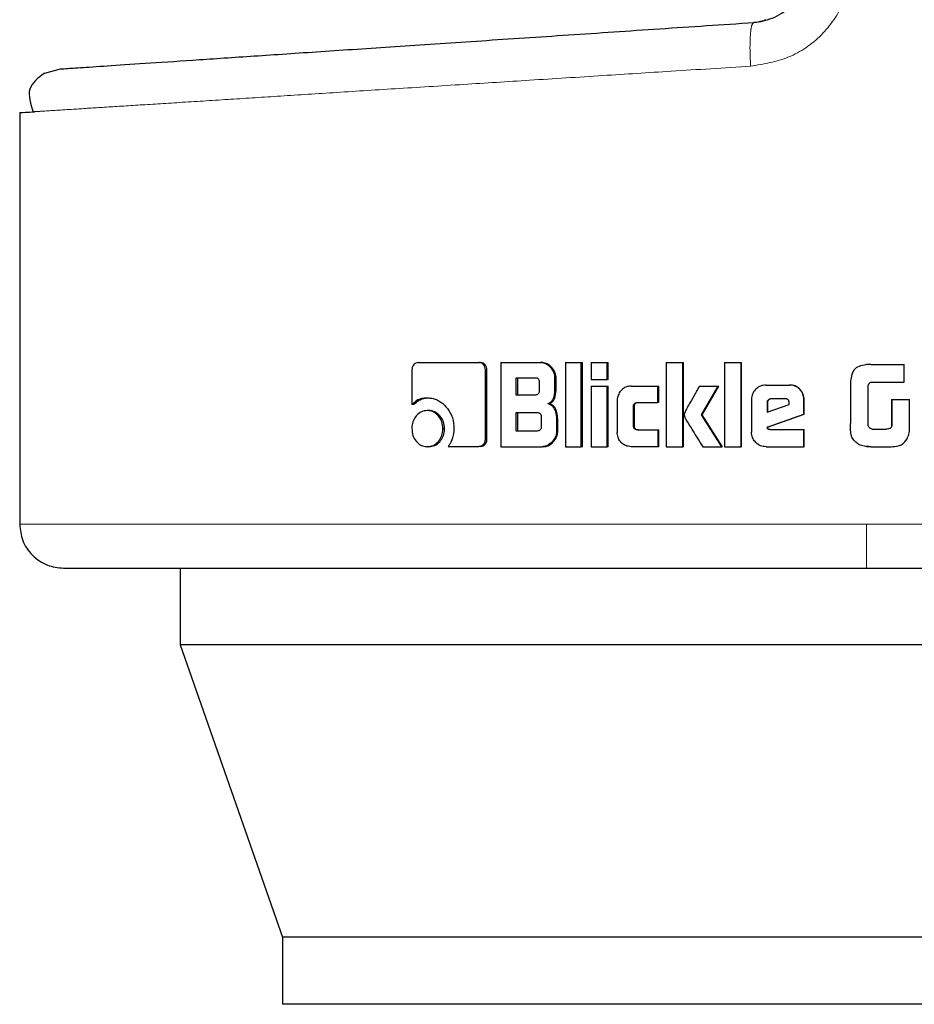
# Model space of a CAD drawing. Header units: millimetres. Extents: x 20 to 263, y 82 to 179.
# Tile 44 of 76: x 166.73 to 167.8, y 81.79 to 82.96. Entities that reach past the tile are written whole.
import ezdxf

# ---------------------------------------------------------------- set-up
doc = ezdxf.new("R2010")
doc.units = ezdxf.units.MM
doc.linetypes.add('PHANTOM', pattern=[12.7, 6.35, -1.27, 1.27, -1.27, 1.27, -1.27])

msp = doc.modelspace()

# ---------------------------------------------------------------- linework, layer by layer
at = {"color": 7, "linetype": 'Continuous', "lineweight": 25}
for p, q in [((166.7634, 82.9006), (166.7822, 82.9055)), ((166.7337, 82.8536), (166.7337, 82.3644)), ((167.2071, 82.5566), (167.2793, 82.5566)), ((167.2793, 82.5566), (167.2812, 82.5566)), ((167.3053, 82.5566), (167.3053, 82.4566)), ((167.3053, 82.5566), (167.3525, 82.5566)), ((167.3525, 82.5566), (167.354, 82.5566)), ((167.3822, 82.5566), (167.3822, 82.4566)), ((167.3822, 82.5566), (167.401, 82.5566)), ((167.401, 82.4566), (167.401, 82.5566)), ((167.401, 82.5566), (167.4023, 82.5566)), ((167.4023, 82.4566), (167.4023, 82.5566)), ((167.4128, 82.5566), (167.4128, 82.5366)), ((167.4128, 82.5566), (167.4318, 82.5566)), ((167.4318, 82.5366), (167.4318, 82.5566)), ((167.4318, 82.5566), (167.433, 82.5566)), ((167.433, 82.5366), (167.433, 82.5566)), ((167.502, 82.5566), (167.502, 82.4566)), ((167.502, 82.5566), (167.5215, 82.5566)), ((167.5215, 82.4566), (167.5215, 82.5566)), ((167.5215, 82.5566), (167.5224, 82.5566)), ((167.5224, 82.4566), (167.5224, 82.5566)), ((167.5711, 82.5566), (167.5711, 82.4566)), ((167.5711, 82.5566), (167.5909, 82.5566)), ((167.5909, 82.4566), (167.5909, 82.5566)), ((167.5909, 82.5566), (167.5915, 82.5566)), ((167.5915, 82.4566), (167.5915, 82.5566)), ((167.1998, 82.5481), (167.1998, 82.5068)), ((167.287, 82.4654), (167.287, 82.5481)), ((167.2888, 82.5481), (167.287, 82.5481)), ((167.2888, 82.4654), (167.2888, 82.5481)), ((167.74, 82.5541), (167.7378, 82.5536)), ((167.745, 82.5543), (167.74, 82.5541)), ((167.745, 82.5543), (167.7847, 82.5543)), ((167.745, 82.5543), (167.745, 82.5543)), ((167.7847, 82.5333), (167.7847, 82.5543)), ((167.3466, 82.5382), (167.3233, 82.5382)), ((167.3233, 82.5382), (167.3233, 82.5184)), ((167.325, 82.5382), (167.325, 82.5184)), ((167.3513, 82.5234), (167.3513, 82.5332)), ((167.3697, 82.5261), (167.3697, 82.5381)), ((167.3712, 82.5381), (167.3697, 82.5381)), ((167.3712, 82.5261), (167.3712, 82.5381)), ((167.4128, 82.5366), (167.4318, 82.5366)), ((167.433, 82.5366), (167.4318, 82.5366)), ((167.7458, 82.5333), (167.7847, 82.5333)), ((167.3712, 82.5261), (167.3697, 82.5261)), ((167.4128, 82.5286), (167.4318, 82.5286)), ((167.4128, 82.5286), (167.4128, 82.4566)), ((167.4318, 82.4566), (167.4318, 82.5286)), ((167.4318, 82.5286), (167.433, 82.5286)), ((167.433, 82.4566), (167.433, 82.5286)), ((167.4601, 82.5287), (167.492, 82.5287)), ((167.492, 82.5091), (167.492, 82.5287)), ((167.492, 82.5287), (167.493, 82.5287)), ((167.493, 82.5091), (167.493, 82.5287)), ((167.5414, 82.5286), (167.5636, 82.5286)), ((167.5437, 82.4944), (167.5636, 82.5286)), ((167.5445, 82.4944), (167.5643, 82.5286)), ((167.5636, 82.5286), (167.5643, 82.5286)), ((167.6205, 82.5299), (167.6482, 82.5299)), ((167.6482, 82.5299), (167.6486, 82.5299)), ((167.7209, 82.5301), (167.7209, 82.4842)), ((167.7419, 82.4817), (167.7419, 82.5292)), ((167.218, 82.5146), (167.2201, 82.5146)), ((167.3233, 82.5184), (167.3466, 82.5184)), ((167.4437, 82.5117), (167.4437, 82.4736)), ((167.4678, 82.5091), (167.492, 82.5091)), ((167.493, 82.5091), (167.492, 82.5091)), ((167.6033, 82.5126), (167.6033, 82.4739)), ((167.6217, 82.5087), (167.6217, 82.4978)), ((167.6217, 82.5087), (167.6221, 82.5087)), ((167.6221, 82.5087), (167.6221, 82.4978)), ((167.643, 82.5136), (167.6268, 82.5136)), ((167.6655, 82.4951), (167.6655, 82.5126)), ((167.6658, 82.5126), (167.6655, 82.5126)), ((167.6658, 82.4951), (167.6658, 82.5126)), ((167.7697, 82.5127), (167.7697, 82.482)), ((167.7697, 82.5127), (167.7699, 82.5127)), ((167.7699, 82.5127), (167.7699, 82.482)), ((167.7699, 82.5127), (167.791, 82.5127)), ((167.791, 82.4814), (167.791, 82.5127)), ((167.202, 82.5068), (167.1998, 82.5068)), ((167.22, 82.4995), (167.2179, 82.4995)), ((167.3614, 82.5078), (167.3629, 82.5078)), ((167.4629, 82.4817), (167.4629, 82.5042)), ((167.464, 82.5042), (167.4629, 82.5042)), ((167.464, 82.4817), (167.464, 82.5042)), ((167.6217, 82.4978), (167.6481, 82.5067)), ((167.6481, 82.5067), (167.6481, 82.5085)), ((167.349, 82.4968), (167.3233, 82.4968)), ((167.3233, 82.4968), (167.3233, 82.4756)), ((167.325, 82.4968), (167.325, 82.4756)), ((167.3536, 82.4806), (167.3536, 82.4918)), ((167.3716, 82.4893), (167.3716, 82.4751)), ((167.373, 82.4893), (167.3716, 82.4893)), ((167.373, 82.4751), (167.373, 82.4893)), ((167.568, 82.4566), (167.5437, 82.4944)), ((167.5445, 82.4944), (167.5437, 82.4944)), ((167.5687, 82.4566), (167.5445, 82.4944)), ((167.6219, 82.4798), (167.6655, 82.4951)), ((167.6224, 82.4798), (167.6658, 82.4951)), ((167.6658, 82.4951), (167.6655, 82.4951)), ((167.2365, 82.4781), (167.2385, 82.4781)), ((167.3233, 82.4756), (167.349, 82.4756)), ((167.373, 82.4751), (167.3716, 82.4751)), ((167.464, 82.4817), (167.4629, 82.4817)), ((167.4678, 82.4767), (167.492, 82.4767)), ((167.492, 82.4767), (167.492, 82.4566)), ((167.492, 82.4767), (167.493, 82.4767)), ((167.493, 82.4566), (167.493, 82.4767)), ((167.6224, 82.4798), (167.6219, 82.4798)), ((167.6251, 82.477), (167.6655, 82.477)), ((167.6655, 82.4566), (167.6655, 82.477)), ((167.6655, 82.477), (167.6658, 82.477)), ((167.6658, 82.4566), (167.6658, 82.477)), ((167.7464, 82.4776), (167.7632, 82.4776)), ((167.7697, 82.482), (167.7699, 82.482)), ((167.2888, 82.4654), (167.287, 82.4654)), ((167.22, 82.4566), (167.2179, 82.4566)), ((167.2428, 82.4569), (167.2793, 82.4569)), ((167.2812, 82.4569), (167.2793, 82.4569)), ((167.3053, 82.4566), (167.3543, 82.4566)), ((167.3559, 82.4566), (167.3543, 82.4566)), ((167.3822, 82.4566), (167.401, 82.4566)), ((167.4023, 82.4566), (167.401, 82.4566)), ((167.4128, 82.4566), (167.4318, 82.4566)), ((167.433, 82.4566), (167.4318, 82.4566)), ((167.492, 82.4566), (167.4601, 82.4566)), ((167.493, 82.4566), (167.492, 82.4566)), ((167.502, 82.4566), (167.5215, 82.4566)), ((167.5224, 82.4566), (167.5215, 82.4566)), ((167.5453, 82.4566), (167.568, 82.4566)), ((167.5687, 82.4566), (167.568, 82.4566)), ((167.5711, 82.4566), (167.5909, 82.4566)), ((167.5915, 82.4566), (167.5909, 82.4566)), ((167.6205, 82.4566), (167.6655, 82.4566)), ((167.6658, 82.4566), (167.6655, 82.4566)), ((167.7364, 82.4573), (167.7364, 82.4573)), ((167.7389, 82.4571), (167.74, 82.4568)), ((167.74, 82.4568), (167.745, 82.4566)), ((167.7451, 82.4566), (167.745, 82.4566)), ((167.7451, 82.4566), (167.7693, 82.4566)), ((166.9245, 82.3123), (166.9245, 82.221)), ((166.9245, 82.221), (167.046, 81.874)), ((168.4606, 82.221), (166.9245, 82.221)), ((167.046, 81.874), (167.046, 81.794)), ((168.3196, 81.874), (167.046, 81.874)), ((168.3196, 81.794), (167.046, 81.794))]:
    msp.add_line(p, q, dxfattribs=at)
at = {"color": 8, "linetype": 'PHANTOM', "lineweight": 18}
for p, q in [((167.74, 82.3644), (166.7337, 82.3644)), ((168.4538, 82.3644), (167.74, 82.3644))]:
    msp.add_line(p, q, dxfattribs=at)
for points, knots in [([(167.6022, 82.9088), (167.6176, 82.9113), (167.6484, 82.9164), (167.688, 82.9438), (167.7105, 82.9765), (167.7203, 83.0064), (167.7212, 83.0221), (167.7217, 83.03)], [0, 0, 0, 0, 0.249863, 0.499504, 0.748845, 0.873756, 1, 1, 1, 1]), ([(167.6022, 82.9088), (167.6018, 82.9156), (167.6012, 82.9291), (167.6017, 82.9462), (167.6032, 82.9582), (167.605, 82.9599), (167.6058, 82.9607)], [0, 0, 0, 0, 0.249992, 0.499989, 0.749986, 1, 1, 1, 1]), ([(166.7511, 82.8547), (166.7544, 82.8549), (166.7642, 82.8555), (166.7924, 82.8573), (166.8309, 82.8598), (166.8731, 82.8624), (166.9229, 82.8656), (166.9786, 82.8691), (167.0397, 82.873), (167.106, 82.8773), (167.18, 82.882), (167.2583, 82.8869), (167.3409, 82.8922), (167.4235, 82.8974), (167.5113, 82.903), (167.5706, 82.9068), (167.6022, 82.9088)], [0, 0, 0, 0, 0.04866, 0.144301, 0.213642, 0.284262, 0.356164, 0.429348, 0.496642, 0.566615, 0.639265, 0.714593, 0.783455, 0.857281, 0.924024, 1, 1, 1, 1]), ([(167.74, 82.3123), (167.74, 82.3133), (167.74, 82.3152), (167.74, 82.3292), (167.74, 82.3468), (167.74, 82.3587), (167.74, 82.3644)], [0, 0, 0, 0, 0.27027, 0.562426, 0.789736, 1, 1, 1, 1])]:
    msp.add_open_spline(points, degree=3, knots=knots, dxfattribs=at)
at = {"color": 7, "linetype": 'Continuous', "lineweight": 25}
for points, knots in [([(167.6058, 82.9607), (167.6144, 82.9622), (167.6314, 82.9652), (167.6529, 82.9814), (167.6677, 83.0038), (167.6696, 83.0212), (167.6706, 83.03)], [0, 0, 0, 0, 0.252066, 0.501717, 0.75058, 1, 1, 1, 1]), ([(166.7822, 82.9055), (166.7836, 82.9056), (166.7862, 82.9058), (166.8073, 82.9072), (166.8407, 82.9094), (166.8871, 82.9125), (166.9456, 82.9165), (167.0153, 82.9211), (167.0953, 82.9265), (167.1845, 82.9325), (167.2815, 82.939), (167.3851, 82.9459), (167.4935, 82.9532), (167.5684, 82.9582), (167.6058, 82.9607)], [0, 0, 0, 0, 0.083258, 0.166487, 0.249769, 0.333057, 0.416329, 0.499665, 0.583013, 0.666352, 0.749752, 0.833164, 0.916555, 1, 1, 1, 1]), ([(167.62, 82.9637), (167.619, 82.9632), (167.6145, 82.9612), (167.6096, 82.9609), (167.6058, 82.9607)], [0, 0, 0, 0, 0.226441, 1, 1, 1, 1]), ([(166.7634, 82.9006), (166.7557, 82.8949), (166.7402, 82.8835), (166.7466, 82.8643), (166.7498, 82.8546)], [0, 0, 0, 0, 0.4962038, 1, 1, 1, 1]), ([(166.7337, 82.8536), (166.7345, 82.8536), (166.7356, 82.8537), (166.7473, 82.8544), (166.7511, 82.8547)], [0, 0, 0, 0, 0.6706564, 1, 1, 1, 1]), ([(167.2071, 82.5566), (167.2062, 82.5565), (167.2043, 82.5563), (167.2021, 82.5545), (167.2005, 82.5522), (167.1999, 82.5499), (167.1999, 82.5485), (167.1998, 82.5481)], [0, 0, 0, 0, 0.237713, 0.478376, 0.691238, 0.914863, 1, 1, 1, 1]), ([(167.287, 82.5481), (167.2869, 82.5492), (167.2867, 82.5513), (167.2852, 82.5538), (167.2832, 82.5557), (167.2812, 82.5565), (167.2799, 82.5566), (167.2793, 82.5566)], [0, 0, 0, 0, 0.23193, 0.46679, 0.674268, 0.866933, 1, 1, 1, 1]), ([(167.2888, 82.5481), (167.2887, 82.5492), (167.2885, 82.5514), (167.2868, 82.5541), (167.2846, 82.556), (167.2826, 82.5565), (167.2814, 82.5566), (167.2812, 82.5566)], [0, 0, 0, 0, 0.245258, 0.493012, 0.705654, 0.933908, 1, 1, 1, 1]), ([(167.3697, 82.5381), (167.3695, 82.5402), (167.3691, 82.5442), (167.3656, 82.5499), (167.361, 82.5544), (167.356, 82.5564), (167.3534, 82.5566), (167.3525, 82.5566)], [0, 0, 0, 0, 0.211259, 0.417878, 0.697734, 0.899716, 1, 1, 1, 1]), ([(167.3712, 82.5381), (167.3709, 82.5402), (167.3705, 82.5442), (167.367, 82.5499), (167.3624, 82.5544), (167.3575, 82.5564), (167.3549, 82.5566), (167.354, 82.5566)], [0, 0, 0, 0, 0.212444, 0.420076, 0.699908, 0.900814, 1, 1, 1, 1]), ([(167.745, 82.5543), (167.7423, 82.5542), (167.7369, 82.554), (167.73, 82.5521), (167.7253, 82.5485), (167.7224, 82.5433), (167.721, 82.537), (167.7209, 82.5322), (167.7209, 82.5301)], [0, 0, 0, 0, 0.202685, 0.407292, 0.523082, 0.638638, 0.845685, 1, 1, 1, 1]), ([(167.7378, 82.5538), (167.7377, 82.5538), (167.7377, 82.5538), (167.7377, 82.5538), (167.7377, 82.5538)], [0, 0, 0, 0, 0.5000021, 1, 1, 1, 1]), ([(167.3513, 82.5332), (167.3513, 82.5341), (167.3512, 82.5353), (167.3503, 82.5368), (167.3493, 82.5377), (167.348, 82.5381), (167.3471, 82.5382), (167.3466, 82.5382)], [0, 0, 0, 0, 0.31449, 0.468378, 0.62296, 0.839522, 1, 1, 1, 1]), ([(167.7419, 82.5292), (167.7421, 82.5299), (167.7423, 82.531), (167.7433, 82.5322), (167.7444, 82.533), (167.7453, 82.5332), (167.7458, 82.5333)], [0, 0, 0, 0, 0.336465, 0.550691, 0.765738, 1, 1, 1, 1]), ([(167.3466, 82.5184), (167.3473, 82.5185), (167.3484, 82.5185), (167.3498, 82.5193), (167.3507, 82.5203), (167.3512, 82.5218), (167.3513, 82.5229), (167.3513, 82.5234)], [0, 0, 0, 0, 0.27241, 0.436059, 0.60129, 0.792471, 1, 1, 1, 1]), ([(167.3614, 82.5078), (167.3626, 82.5084), (167.3647, 82.5093), (167.3673, 82.5124), (167.3693, 82.518), (167.3695, 82.5228), (167.3697, 82.5261)], [0, 0, 0, 0, 0.186627, 0.343339, 0.548868, 1, 1, 1, 1]), ([(167.3629, 82.5078), (167.3641, 82.5084), (167.3662, 82.5093), (167.3688, 82.5124), (167.3707, 82.518), (167.371, 82.5228), (167.3712, 82.5261)], [0, 0, 0, 0, 0.184819, 0.341597, 0.546578, 1, 1, 1, 1]), ([(167.4601, 82.5287), (167.458, 82.5285), (167.4537, 82.528), (167.4486, 82.5242), (167.4451, 82.5193), (167.4438, 82.5149), (167.4437, 82.5123), (167.4437, 82.5117)], [0, 0, 0, 0, 0.246084, 0.494041, 0.70646, 0.932693, 1, 1, 1, 1]), ([(167.5414, 82.5286), (167.5401, 82.5263), (167.5387, 82.5238), (167.5371, 82.521), (167.5368, 82.5205), (167.5364, 82.5197), (167.5361, 82.5191), (167.5357, 82.5186), (167.5355, 82.5181), (167.5351, 82.5175), (167.5348, 82.517), (167.5345, 82.5164), (167.5342, 82.5159), (167.534, 82.5155), (167.5337, 82.5151), (167.5335, 82.5146), (167.5332, 82.5141), (167.5326, 82.513), (167.5307, 82.5098), (167.5284, 82.5058), (167.5261, 82.5017), (167.525, 82.4996), (167.5245, 82.4986), (167.5242, 82.498), (167.5239, 82.4973), (167.5235, 82.4962), (167.5233, 82.4951), (167.5233, 82.4944)], [0, 0, 0, 0, 0.2068765, 0.2198073, 0.2456532, 0.2585841, 0.2844361, 0.2973574, 0.3102883, 0.3232096, 0.3491185, 0.362046, 0.3749735, 0.3878916, 0.4008158, 0.41374, 0.4266642, 0.4524998, 0.5042676, 0.7110946, 0.8145511, 0.8662526, 0.8920848, 0.9050198, 0.917991, 0.9438487, 1, 1, 1, 1]), ([(167.6205, 82.5299), (167.6183, 82.5297), (167.6139, 82.5293), (167.6085, 82.5255), (167.6047, 82.5206), (167.6034, 82.516), (167.6033, 82.5133), (167.6033, 82.5126)], [0, 0, 0, 0, 0.242793, 0.487223, 0.70155, 0.919939, 1, 1, 1, 1]), ([(167.6655, 82.5126), (167.6653, 82.5148), (167.6648, 82.5193), (167.6611, 82.5246), (167.6562, 82.5284), (167.6516, 82.5298), (167.6489, 82.5299), (167.6482, 82.5299)], [0, 0, 0, 0, 0.242793, 0.486972, 0.70085, 0.920474, 1, 1, 1, 1]), ([(167.6658, 82.5126), (167.6656, 82.5148), (167.6651, 82.5193), (167.6613, 82.5247), (167.6564, 82.5285), (167.6519, 82.5298), (167.6492, 82.5299), (167.6486, 82.5299)], [0, 0, 0, 0, 0.244563, 0.490549, 0.705416, 0.924221, 1, 1, 1, 1]), ([(167.218, 82.5146), (167.2157, 82.5144), (167.2104, 82.5141), (167.2042, 82.511), (167.2009, 82.5078), (167.1998, 82.5068)], [0, 0, 0, 0, 0.350398, 0.792525, 1, 1, 1, 1]), ([(167.202, 82.5068), (167.2038, 82.5085), (167.2079, 82.5122), (167.2144, 82.5144), (167.2187, 82.5146), (167.2201, 82.5146)], [0, 0, 0, 0, 0.348325, 0.793298, 1, 1, 1, 1]), ([(167.218, 82.5146), (167.2203, 82.5145), (167.226, 82.5141), (167.2345, 82.51), (167.2425, 82.5021), (167.2487, 82.4913), (167.2493, 82.4825), (167.2497, 82.4782)], [0, 0, 0, 0, 0.141687, 0.34421, 0.545932, 0.77519, 1, 1, 1, 1]), ([(167.4629, 82.5042), (167.463, 82.5048), (167.463, 82.506), (167.4637, 82.5074), (167.4647, 82.5084), (167.4661, 82.5091), (167.4672, 82.5091), (167.4678, 82.5091)], [0, 0, 0, 0, 0.249343, 0.412092, 0.576485, 0.763963, 1, 1, 1, 1]), ([(167.464, 82.5042), (167.4641, 82.5049), (167.4641, 82.5061), (167.4648, 82.5075), (167.4659, 82.5085), (167.4673, 82.5091), (167.4684, 82.5091), (167.4689, 82.5091)], [0, 0, 0, 0, 0.266513, 0.428017, 0.591072, 0.784561, 1, 1, 1, 1]), ([(167.6268, 82.5136), (167.6261, 82.5136), (167.6247, 82.5134), (167.623, 82.5122), (167.6219, 82.5107), (167.6217, 82.5094), (167.6217, 82.5087), (167.6217, 82.5087)], [0, 0, 0, 0, 0.2722873, 0.5194613, 0.7554469, 0.9650612, 1, 1, 1, 1]), ([(167.6273, 82.5136), (167.6266, 82.5136), (167.6252, 82.5134), (167.6236, 82.5123), (167.6225, 82.5108), (167.6222, 82.5095), (167.6221, 82.5088), (167.6221, 82.5087)], [0, 0, 0, 0, 0.25741, 0.505401, 0.738766, 0.950706, 1, 1, 1, 1]), ([(167.6481, 82.5085), (167.648, 82.5093), (167.6479, 82.5105), (167.6472, 82.512), (167.6462, 82.5129), (167.6448, 82.5135), (167.6437, 82.5136), (167.643, 82.5136)], [0, 0, 0, 0, 0.273276, 0.436343, 0.600605, 0.749234, 1, 1, 1, 1]), ([(167.2179, 82.4995), (167.2156, 82.4993), (167.2108, 82.4987), (167.2052, 82.4941), (167.2012, 82.488), (167.1997, 82.4823), (167.1997, 82.4789), (167.1996, 82.4781)], [0, 0, 0, 0, 0.24291, 0.488096, 0.698129, 0.921097, 1, 1, 1, 1]), ([(167.2365, 82.4781), (167.2363, 82.4808), (167.2358, 82.4863), (167.2317, 82.493), (167.2264, 82.4977), (167.2215, 82.4994), (167.2187, 82.4995), (167.2179, 82.4995)], [0, 0, 0, 0, 0.2430345, 0.4880312, 0.6999432, 0.9230061, 1, 1, 1, 1]), ([(167.2385, 82.4781), (167.2383, 82.4808), (167.2378, 82.4863), (167.2338, 82.4929), (167.2286, 82.4976), (167.2237, 82.4994), (167.2208, 82.4995), (167.22, 82.4995)], [0, 0, 0, 0, 0.241013, 0.484025, 0.695779, 0.919682, 1, 1, 1, 1]), ([(167.3614, 82.5078), (167.3626, 82.5074), (167.3652, 82.5065), (167.3684, 82.5031), (167.3709, 82.4972), (167.3713, 82.4923), (167.3716, 82.4893)], [0, 0, 0, 0, 0.175807, 0.369316, 0.612771, 1, 1, 1, 1]), ([(167.373, 82.4893), (167.3728, 82.492), (167.3725, 82.4967), (167.3703, 82.5023), (167.3674, 82.5059), (167.3648, 82.5073), (167.3632, 82.5077), (167.3629, 82.5078)], [0, 0, 0, 0, 0.34736, 0.60614, 0.779226, 0.952852, 1, 1, 1, 1]), ([(167.3536, 82.4918), (167.3536, 82.4927), (167.3535, 82.494), (167.3526, 82.4955), (167.3516, 82.4963), (167.3503, 82.4968), (167.3494, 82.4968), (167.349, 82.4968)], [0, 0, 0, 0, 0.321, 0.474086, 0.627919, 0.843454, 1, 1, 1, 1]), ([(167.5233, 82.4944), (167.5233, 82.4941), (167.5233, 82.4936), (167.5235, 82.4929), (167.5237, 82.4923), (167.5239, 82.4916), (167.5244, 82.4906), (167.5261, 82.4875), (167.5293, 82.4824), (167.536, 82.4715), (167.5414, 82.4629), (167.5453, 82.4566)], [0, 0, 0, 0, 0.022891, 0.034368, 0.045803, 0.068734, 0.08019, 0.125992, 0.309296, 0.492423, 1, 1, 1, 1]), ([(167.1996, 82.4781), (167.1999, 82.4753), (167.2003, 82.4698), (167.2043, 82.4631), (167.2094, 82.4585), (167.2142, 82.4568), (167.2171, 82.4567), (167.2179, 82.4566)], [0, 0, 0, 0, 0.243095, 0.488334, 0.697732, 0.916681, 1, 1, 1, 1]), ([(167.2179, 82.4566), (167.2203, 82.4569), (167.225, 82.4574), (167.2308, 82.4621), (167.2349, 82.4681), (167.2364, 82.4738), (167.2365, 82.4772), (167.2365, 82.4781)], [0, 0, 0, 0, 0.24302, 0.488061, 0.701071, 0.919145, 1, 1, 1, 1]), ([(167.22, 82.4566), (167.2223, 82.4569), (167.227, 82.4574), (167.2328, 82.462), (167.2368, 82.468), (167.2384, 82.4737), (167.2385, 82.4771), (167.2385, 82.4781)], [0, 0, 0, 0, 0.240997, 0.48405, 0.696013, 0.915376, 1, 1, 1, 1]), ([(167.2497, 82.4782), (167.2495, 82.4755), (167.2491, 82.4689), (167.2461, 82.4617), (167.2434, 82.4578), (167.2428, 82.4569)], [0, 0, 0, 0, 0.3513894, 0.8539917, 1, 1, 1, 1]), ([(167.349, 82.4756), (167.3497, 82.4757), (167.3507, 82.4757), (167.3521, 82.4764), (167.353, 82.4775), (167.3536, 82.479), (167.3536, 82.4801), (167.3536, 82.4806)], [0, 0, 0, 0, 0.266289, 0.428997, 0.59294, 0.790492, 1, 1, 1, 1]), ([(167.3716, 82.4751), (167.3714, 82.473), (167.371, 82.469), (167.3674, 82.4633), (167.3628, 82.4588), (167.3578, 82.4568), (167.3552, 82.4567), (167.3543, 82.4566)], [0, 0, 0, 0, 0.2123473, 0.4181833, 0.6995069, 0.9060604, 1, 1, 1, 1]), ([(167.3559, 82.4566), (167.3578, 82.4568), (167.3616, 82.4573), (167.3669, 82.4611), (167.371, 82.4661), (167.3729, 82.4714), (167.373, 82.4742), (167.373, 82.4751)], [0, 0, 0, 0, 0.213693, 0.427778, 0.70307, 0.907274, 1, 1, 1, 1]), ([(167.4601, 82.4566), (167.4579, 82.4569), (167.4535, 82.4573), (167.4483, 82.4613), (167.4448, 82.4664), (167.4438, 82.4707), (167.4437, 82.4731), (167.4437, 82.4736)], [0, 0, 0, 0, 0.254528, 0.510695, 0.728382, 0.945229, 1, 1, 1, 1]), ([(167.4678, 82.4767), (167.467, 82.4767), (167.4657, 82.4768), (167.4643, 82.4777), (167.4634, 82.4788), (167.463, 82.4802), (167.463, 82.4812), (167.4629, 82.4817)], [0, 0, 0, 0, 0.324237, 0.475455, 0.626829, 0.831151, 1, 1, 1, 1]), ([(167.4689, 82.4767), (167.468, 82.4767), (167.4667, 82.4768), (167.4653, 82.4778), (167.4645, 82.4789), (167.4641, 82.4803), (167.464, 82.4812), (167.464, 82.4817)], [0, 0, 0, 0, 0.334711, 0.484924, 0.634622, 0.846432, 1, 1, 1, 1]), ([(167.6205, 82.4566), (167.6182, 82.4568), (167.6138, 82.4573), (167.6084, 82.4611), (167.6047, 82.4661), (167.6034, 82.4706), (167.6033, 82.4732), (167.6033, 82.4739)], [0, 0, 0, 0, 0.246501, 0.494872, 0.706879, 0.924841, 1, 1, 1, 1]), ([(167.6251, 82.477), (167.6245, 82.477), (167.6237, 82.477), (167.6229, 82.4774), (167.6225, 82.4777), (167.6221, 82.4785), (167.622, 82.4793), (167.6219, 82.4798)], [0, 0, 0, 0, 0.334199, 0.462728, 0.56259, 0.662181, 1, 1, 1, 1]), ([(167.6255, 82.477), (167.625, 82.477), (167.6243, 82.477), (167.6235, 82.4773), (167.623, 82.4776), (167.6225, 82.4785), (167.6224, 82.4792), (167.6224, 82.4798)], [0, 0, 0, 0, 0.290543, 0.427088, 0.537234, 0.648347, 1, 1, 1, 1]), ([(167.7259, 82.4631), (167.7246, 82.4647), (167.722, 82.4678), (167.7209, 82.4754), (167.7209, 82.4808), (167.7209, 82.4842)], [0, 0, 0, 0, 0.266931, 0.537097, 1, 1, 1, 1]), ([(167.7425, 82.4802), (167.7424, 82.4804), (167.7422, 82.4807), (167.7421, 82.4812), (167.742, 82.4815), (167.7419, 82.4817)], [0, 0, 0, 0, 0.3349522, 0.6662857, 1, 1, 1, 1]), ([(167.7464, 82.4776), (167.7459, 82.4777), (167.7449, 82.478), (167.7434, 82.4788), (167.7428, 82.4797), (167.7425, 82.4802)], [0, 0, 0, 0, 0.335548, 0.673584, 1, 1, 1, 1]), ([(167.7697, 82.482), (167.7696, 82.4811), (167.7694, 82.4799), (167.7683, 82.4787), (167.7668, 82.4778), (167.7649, 82.4776), (167.7635, 82.4776), (167.7631, 82.4776)], [0, 0, 0, 0, 0.273357, 0.402535, 0.531529, 0.855408, 1, 1, 1, 1]), ([(167.7699, 82.482), (167.7697, 82.4811), (167.7695, 82.4799), (167.7684, 82.4787), (167.7668, 82.4778), (167.765, 82.4776), (167.7636, 82.4776), (167.7632, 82.4776)], [0, 0, 0, 0, 0.27598, 0.40492, 0.533539, 0.866402, 1, 1, 1, 1]), ([(167.789, 82.4682), (167.7895, 82.4692), (167.7904, 82.4714), (167.7909, 82.4759), (167.791, 82.4792), (167.791, 82.4814)], [0, 0, 0, 0, 0.25967, 0.509348, 1, 1, 1, 1]), ([(167.2793, 82.4569), (167.2803, 82.457), (167.2822, 82.4572), (167.2845, 82.459), (167.2863, 82.4613), (167.2869, 82.4636), (167.287, 82.465), (167.287, 82.4654)], [0, 0, 0, 0, 0.237374, 0.477408, 0.692822, 0.918195, 1, 1, 1, 1]), ([(167.2812, 82.4569), (167.2822, 82.457), (167.2843, 82.4573), (167.2867, 82.4593), (167.2883, 82.4618), (167.2887, 82.464), (167.2888, 82.4651), (167.2888, 82.4654)], [0, 0, 0, 0, 0.267753, 0.513671, 0.736681, 0.951865, 1, 1, 1, 1]), ([(167.7451, 82.4566), (167.7424, 82.4567), (167.7375, 82.4568), (167.7306, 82.4588), (167.7274, 82.4617), (167.7259, 82.4631)], [0, 0, 0, 0, 0.383436, 0.700488, 1, 1, 1, 1]), ([(167.7693, 82.4566), (167.772, 82.4568), (167.7766, 82.457), (167.7826, 82.4594), (167.7865, 82.4633), (167.7882, 82.4665), (167.789, 82.4682)], [0, 0, 0, 0, 0.3313392, 0.5544554, 0.7789086, 1, 1, 1, 1]), ([(166.7337, 82.3644), (166.7344, 82.3578), (166.7354, 82.3478), (166.7419, 82.3357), (166.7486, 82.3273), (166.757, 82.3206), (166.7691, 82.3141), (166.7792, 82.313), (166.7857, 82.3123)], [0, 0, 0, 0, 0.239449, 0.368354, 0.499996, 0.631661, 0.760552, 1, 1, 1, 1]), ([(166.7857, 82.3123), (166.7872, 82.3123), (166.79, 82.3123), (166.8128, 82.3123), (166.848, 82.3123), (166.8955, 82.3123), (166.9531, 82.3123), (167.0186, 82.3123), (167.09, 82.3123), (167.1727, 82.3123), (167.2663, 82.3123), (167.3692, 82.3123), (167.4689, 82.3123), (167.5639, 82.3123), (167.6534, 82.3123), (167.7118, 82.3123), (167.74, 82.3123)], [0, 0, 0, 0, 0.079464, 0.158317, 0.235968, 0.311889, 0.385616, 0.456774, 0.525075, 0.590318, 0.671986, 0.748283, 0.819299, 0.883237, 0.943491, 1, 1, 1, 1]), ([(167.74, 82.3123), (167.7795, 82.3123), (167.859, 82.3123), (167.9772, 82.3123), (168.0926, 82.3123), (168.2023, 82.3123), (168.3046, 82.3123), (168.3647, 82.3123), (168.3946, 82.3123)], [0, 0, 0, 0, 0.164147, 0.330855, 0.499094, 0.667581, 0.834903, 1, 1, 1, 1])]:
    msp.add_open_spline(points, degree=3, knots=knots, dxfattribs=at)

doc.saveas('drawing.dxf')
